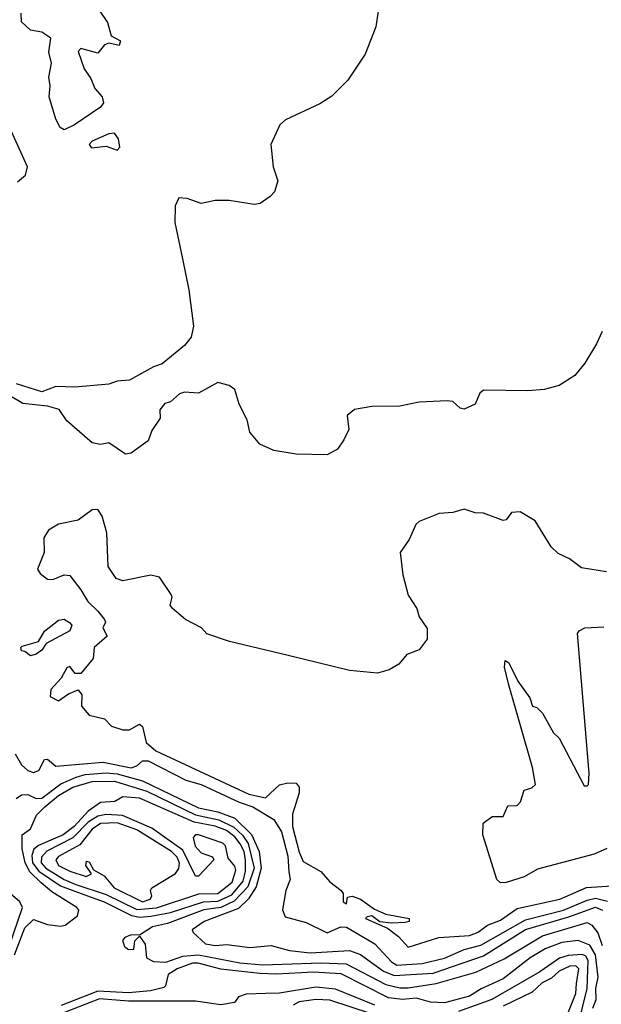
# Model space of a CAD drawing. Extents: x 1268547 to 1425625, y 515768 to 616754.
# Tile 143 of 256: x 1310926 to 1313006, y 584778 to 588301. Entities that reach past the tile are written whole.
import ezdxf

# ---------------------------------------------------------------- set-up
doc = ezdxf.new("R2010")
doc.units = 0

msp = doc.modelspace()

# ---------------------------------------------------------------- linework, layer by layer
at = {"layer": '0CON10XD'}
for points in [[(1312211.5, 588355), (1312199.7, 588275), (1312161.9, 588178.1), (1312099.2, 588085), (1312042.3, 588027.7), (1311999.4, 588000.6), (1311876.6, 587943.4), (1311856.5, 587925), (1311823.8, 587855), (1311832, 587775), (1311848.8, 587725), (1311837.1, 587685), (1311821.7, 587668.3), (1311786.1, 587643.9), (1311765, 587640), (1311675, 587653.8), (1311625, 587653.8), (1311575, 587643.8), (1311525, 587661.2), (1311495, 587663.3), (1311481.9, 587635), (1311480.4, 587575), (1311507.9, 587445), (1311530.5, 587335), (1311548.1, 587205), (1311538.9, 587165), (1311515, 587135.8), (1311435, 587069.3), (1311405, 587059.4), (1311319, 587011), (1311275, 587007.9), (1311245, 586997.3), (1311125, 586986.7), (1311055, 586988.4), (1311005, 586970.1), (1310915, 586998.6)], [(1311210, 588335), (1311240.7, 588290.7), (1311253, 588243), (1311286.7, 588225), (1311281.7, 588208.3), (1311245, 588217.5), (1311229.3, 588210.7), (1311205, 588181.2), (1311145, 588198), (1311135, 588187.5), (1311156.6, 588125), (1311180.2, 588090.2), (1311194.8, 588054.8), (1311220.9, 588025), (1311225.8, 588004.2), (1311215, 587988.1), (1311122.5, 587925), (1311085, 587907.6), (1311070.3, 587915), (1311055, 587945.7), (1311031.5, 588025), (1311035.3, 588065), (1311030.4, 588095), (1311040.2, 588145), (1311030, 588185), (1311038, 588235), (1311005.9, 588255.9), (1310965, 588263.8), (1310932.9, 588292.9), (1310931.1, 588325)], [(1310918.9, 587721.1), (1310946.9, 587745), (1310953.8, 587775), (1310885, 587927.9)], [(1311275, 587834.5), (1311284.3, 587845), (1311280, 587875), (1311265, 587894.7), (1311245, 587892.8), (1311185, 587866), (1311174.2, 587855), (1311182.9, 587842.9), (1311235, 587848.6), (1311275, 587834.5)], [(1313008.7, 587185), (1312988.3, 587141.7), (1312947.2, 587072.8), (1312911.6, 587028.4), (1312855, 586992.5), (1312801.9, 586978.1), (1312742.8, 586972.8), (1312585, 586975.4), (1312571.5, 586965), (1312554.3, 586925.7), (1312515, 586907.2), (1312500.9, 586910.9), (1312475, 586935.6), (1312455, 586937.1), (1312355, 586932.5), (1312285, 586918.8), (1312185, 586916.7), (1312123, 586907), (1312097.5, 586885), (1312103.3, 586835), (1312085, 586797.5), (1312062.5, 586765), (1312025, 586743.8), (1311915, 586746.2), (1311835, 586760), (1311785, 586782.5), (1311749.4, 586825), (1311738.9, 586868.9), (1311711.2, 586925), (1311695, 586977.5), (1311675, 586992.5), (1311635, 587002.5), (1311565, 586964.3), (1311515, 586968.1), (1311497.2, 586962.8), (1311465.8, 586934.2), (1311445, 586927.5), (1311426.7, 586905), (1311428, 586875), (1311398.1, 586831.9), (1311385.6, 586794.4), (1311339.5, 586760.5), (1311325, 586750), (1311305, 586746.8), (1311245, 586787.5), (1311215, 586781.2), (1311185, 586787.5), (1311095, 586865.5), (1311066.9, 586906.9), (1311025, 586918.8), (1310937.4, 586927.4), (1310887.6, 586957.6)], [(1313024.2, 586325.8), (1312935, 586340), (1312892.1, 586372.1), (1312851.5, 586391.5), (1312826.2, 586415), (1312768.7, 586508.7), (1312715, 586540), (1312685, 586538), (1312665, 586511.2), (1312655, 586508.8), (1312585, 586535.8), (1312555, 586537.1), (1312515, 586549.4), (1312475, 586537.8), (1312425.5, 586534.5), (1312355, 586505.6), (1312342, 586495), (1312318.3, 586441.7), (1312286.2, 586395), (1312295.8, 586315), (1312315, 586242.5), (1312346.7, 586195), (1312354.1, 586164.1), (1312383, 586123), (1312382.5, 586085), (1312353.9, 586046.1), (1312310, 586030), (1312281.4, 585995), (1312246.7, 585975), (1312205, 585963), (1312105, 585972.9), (1311886.5, 586026.5), (1311676.6, 586076.6), (1311595, 586104.3), (1311575.8, 586125.8), (1311519.3, 586155), (1311472, 586195), (1311464.1, 586205.9), (1311471.2, 586235), (1311468, 586245), (1311426.3, 586306.3), (1311395, 586313.3), (1311295, 586293), (1311271.6, 586301.6), (1311242.9, 586345), (1311237.5, 586465), (1311221.3, 586525), (1311205, 586548.5), (1311185, 586547.4), (1311135, 586510.4), (1311065, 586496.1), (1311028.9, 586475), (1311012.2, 586447.8), (1311013.2, 586395), (1310990, 586335), (1310999.1, 586319.1), (1311025, 586299.2), (1311045, 586298.6), (1311085, 586314.6), (1311105, 586312), (1311145, 586261.5), (1311169.3, 586219.3), (1311205.1, 586185.1), (1311229.5, 586155), (1311232.5, 586145), (1311223.3, 586125), (1311238.8, 586095), (1311192.5, 586055), (1311188.6, 586015), (1311145, 585962), (1311125, 585962), (1311105, 585987.5), (1311095, 585982.5), (1311074.3, 585945.7), (1311037.5, 585905), (1311035, 585880), (1311065, 585863.8), (1311100.6, 585889.4), (1311135, 585903.8), (1311148, 585885), (1311147.1, 585845), (1311175, 585812.9), (1311229.4, 585799.4), (1311255, 585773.6), (1311295, 585760), (1311319.2, 585760.8), (1311355, 585781.2), (1311365, 585772.5), (1311378.6, 585715), (1311413.3, 585685), (1311745, 585529.8), (1311805, 585516.8), (1311855, 585564), (1311885, 585571.2), (1311915, 585570), (1311925.6, 585555.6), (1311925.5, 585535.5), (1311901.2, 585458.8), (1311901.8, 585415), (1311925, 585322.5), (1311939.5, 585289.5), (1312003.3, 585253.3), (1312035, 585216.8), (1312075.6, 585185), (1312082.5, 585175), (1312082.5, 585145), (1312095, 585137.5), (1312098.8, 585161.2), (1312115, 585165.3), (1312145, 585154.3), (1312195, 585118.4), (1312235, 585100.8), (1312319.2, 585085), (1312318.8, 585075), (1312305, 585070.8), (1312255, 585068.8), (1312214, 585074), (1312185, 585094.4), (1312168.1, 585091.9), (1312163.1, 585085), (1312241.3, 585051.3), (1312280.6, 585020.6), (1312315, 584982.9), (1312425, 585017.7), (1312535, 585024.2), (1312565, 585036.9), (1312598.8, 585061.2), (1312645, 585079), (1312705, 585120.8), (1312857.7, 585155), (1312953.2, 585196.8), (1313045, 585202.5)], [(1310965, 586025.7), (1310945, 586041.2), (1310932.6, 586042.6), (1310930, 586055), (1310935, 586060), (1310993.8, 586076.2), (1311015, 586113.1), (1311065, 586153.1), (1311085, 586155.8), (1311104.4, 586144.4), (1311112, 586135), (1311105.5, 586114.5), (1311020.4, 586069.6), (1311005.2, 586044.8), (1310985, 586031.3), (1310965, 586025.7)], [(1312645, 585212.6), (1312632.3, 585225), (1312582.5, 585385), (1312583, 585427), (1312615, 585450), (1312655, 585450), (1312671.7, 585488.3), (1312705, 585490), (1312717, 585503), (1312730, 585545), (1312757, 585553), (1312770, 585565), (1312760, 585625), (1312673.3, 585925), (1312660, 585985), (1312661.7, 586008.3), (1312675, 586000), (1312707.5, 585935), (1312750, 585875), (1312760, 585845), (1312775, 585840), (1312795, 585820), (1312835, 585750), (1312855, 585730), (1312945, 585560), (1312955, 585560), (1312960, 585565), (1312962.5, 585605), (1312920, 586105), (1312926.7, 586115), (1312946.7, 586125), (1313015, 586129.3)], [(1310909.5, 585675), (1310932.4, 585635), (1310955, 585614.8), (1310975, 585607.3), (1310995, 585615.3), (1311015.3, 585654.7), (1311025, 585655.3), (1311055, 585629.8), (1311225, 585644.4), (1311325, 585624.5), (1311345, 585631), (1311365, 585649.4), (1311385, 585649.9), (1311520.6, 585580.6), (1311575, 585564.8), (1311711.2, 585501.2), (1311759.2, 585485), (1311835, 585439.8), (1311861.9, 585395), (1311885, 585308.8), (1311888, 585252), (1311893, 585225), (1311878.1, 585185), (1311866.4, 585116.4), (1311875, 585091.5), (1311950.7, 585070.7), (1312025, 585034.5), (1312074.1, 585055.9), (1312095, 585054.3), (1312196.4, 584995), (1312255, 584930.8), (1312275, 584918.8), (1312365, 584924.3), (1312445, 584943.6), (1312515, 584974.9), (1312575, 584990), (1312735, 585080.1), (1312870, 585115), (1312955, 585150.9), (1312985, 585157.5), (1313027.4, 585147.4)], [(1310913.3, 585515), (1310932.6, 585527.4), (1310955, 585528.7), (1310985, 585514.7), (1311005, 585515.6), (1311073, 585567), (1311128.4, 585591.6), (1311159.7, 585600.3), (1311235, 585606.3), (1311275, 585603.2), (1311365, 585577.7), (1311565, 585481.1), (1311635, 585467.2), (1311695, 585443.9), (1311755.5, 585385.5), (1311782.2, 585325), (1311789.5, 585265), (1311771.6, 585198.4), (1311743.9, 585156.1), (1311708.4, 585121.6), (1311585.4, 585075), (1311543.1, 585045), (1311546.2, 585035), (1311590, 584995), (1311625, 584988.5), (1311667.3, 584992.7), (1311748.7, 584981.3), (1311825, 584989.2), (1311890.8, 584970.8), (1311965, 584963), (1312105, 584970.8), (1312145, 584956.2), (1312226.8, 584896.8), (1312265, 584881.6), (1312405, 584890.2), (1312585, 584951.2), (1312735, 585046.4), (1312889.2, 585090.8), (1312985, 585125.4), (1313010.5, 585115)], [(1310908, 584955), (1310945, 585051.5), (1310975, 585082), (1311025, 585064.3), (1311071.7, 585058.3), (1311088.3, 585061.7), (1311133.3, 585095), (1311138, 585115), (1311130.8, 585125), (1311041.1, 585181.1), (1311002.5, 585212.5), (1310962.6, 585252.6), (1310946.2, 585285), (1310935.2, 585334.8), (1310934.8, 585385.2), (1310965, 585406.7), (1310986.2, 585455), (1311016, 585485), (1311065, 585525.9), (1311115.8, 585555), (1311185, 585576.1), (1311265, 585577), (1311380.9, 585540.9), (1311555, 585456.3), (1311637.9, 585437.9), (1311692.1, 585412.1), (1311723.2, 585383.2), (1311743.5, 585353.5), (1311765.1, 585265), (1311741.3, 585198.7), (1311693, 585147), (1311645.2, 585124.8), (1311585, 585116), (1311455, 585067.4), (1311400.8, 585055), (1311355, 585025.8), (1311325, 585026.9), (1311302.3, 585017.7), (1311293.8, 585006.2), (1311300.8, 584985), (1311315, 584974.6), (1311334, 584976), (1311338, 585005), (1311355, 585022.5), (1311375, 584993.8), (1311379.5, 584945), (1311405, 584931.7), (1311448.9, 584928.9), (1311510, 584950), (1311565, 584955.7), (1311713.1, 584926.9), (1311795, 584919.5), (1312003.3, 584926.7), (1312093.1, 584923.1), (1312235, 584849.1), (1312285, 584837.1), (1312315, 584837.5), (1312415, 584852.8), (1312557, 584893), (1312658.6, 584941.4), (1312795, 585023.4), (1312955, 585070.5), (1312971.9, 585061.9), (1312993.5, 585033.5), (1313009.3, 584989.3)], [(1311355, 585090.5), (1311395, 585093.9), (1311465, 585106.6), (1311583.3, 585145), (1311635, 585146.8), (1311685, 585170.3), (1311725, 585219), (1311733.7, 585255), (1311734.1, 585294.1), (1311728.5, 585325), (1311715, 585352.4), (1311695, 585377.2), (1311665, 585399.6), (1311625, 585415.6), (1311550.4, 585430.4), (1311355, 585515.7), (1311295, 585521.1), (1311266, 585504), (1311215, 585500.8), (1311170.8, 585469.2), (1311120.8, 585415), (1311081.5, 585385), (1310993.1, 585346.9), (1310976.6, 585333.4), (1310969.6, 585310.4), (1310971.4, 585285), (1310994.4, 585255), (1311071.7, 585201.8), (1311155, 585170.8), (1311228.4, 585145), (1311325.7, 585095.7), (1311355, 585090.5)], [(1311345, 585117.1), (1311415, 585123.7), (1311566.1, 585173.9), (1311635, 585174.4), (1311685.4, 585215), (1311698.5, 585258.5), (1311695, 585272.5), (1311671.2, 585301.2), (1311662.2, 585345), (1311652, 585355), (1311565.6, 585385), (1311554.8, 585385.2), (1311546.4, 585375), (1311554.1, 585344.1), (1311575, 585320.7), (1311615, 585306), (1311620, 585295), (1311565, 585236.7), (1311555, 585237.1), (1311509.5, 585329.5), (1311399.1, 585409.1), (1311293.5, 585453.5), (1311235, 585458), (1311205, 585450.9), (1311170.5, 585429.5), (1311116.2, 585373.8), (1311023.6, 585326.4), (1311003.9, 585305), (1311002.7, 585285), (1311019.6, 585265), (1311085, 585224.3), (1311126.5, 585206.5), (1311235, 585171.1), (1311345, 585117.1)], [(1311365, 585144.7), (1311392.5, 585155), (1311398.9, 585165), (1311393.6, 585185), (1311398.8, 585195), (1311483.8, 585246.2), (1311495.5, 585264.5), (1311497, 585283), (1311489.5, 585305), (1311468.8, 585325), (1311345, 585402.8), (1311275, 585427.4), (1311215, 585425.5), (1311185.7, 585405), (1311141.4, 585348.6), (1311065, 585306.9), (1311055.8, 585295), (1311065.3, 585275), (1311105, 585254.5), (1311164.1, 585235.9), (1311182.5, 585245), (1311162.5, 585275), (1311165, 585290), (1311175, 585287.5), (1311190, 585260), (1311228.3, 585238.3), (1311263.7, 585195), (1311365, 585144.7)], [(1313025, 585335.8), (1312980.6, 585315), (1312777.7, 585262.3), (1312730, 585235), (1312665, 585214.5), (1312645, 585212.6)], [(1310888.6, 584985), (1310935.7, 585125), (1310926.4, 585145), (1310891.7, 585175)], [(1312975.4, 584765), (1312987.4, 584795), (1312985.8, 584835), (1312994.1, 584875.9), (1312984.8, 584955), (1312965, 584990.1), (1312923.2, 585006.8), (1312865, 584999.9), (1312805, 584976.7), (1312751.4, 584945), (1312655, 584869.2), (1312576.5, 584833.5), (1312535, 584807.7), (1312445, 584783.3), (1312395, 584785.8), (1312345, 584800), (1312294.5, 584795.5), (1312245, 584802), (1312075, 584887.6), (1311975, 584893.4), (1311845, 584885.6), (1311785, 584889.1), (1311645, 584904.1), (1311563.9, 584926.1), (1311543.8, 584925), (1311489.5, 584905), (1311456.7, 584885), (1311447.8, 584845), (1311441.5, 584838.5), (1311394, 584826), (1311315, 584819.8), (1311205, 584825.8), (1311075, 584774.1)], [(1312908.5, 584645), (1312955.6, 584835), (1312958.5, 584935), (1312950, 584950), (1312936.8, 584956.8), (1312886.8, 584953.2), (1312856.7, 584943.3), (1312786.3, 584895), (1312614, 584795), (1312495, 584753.2)], [(1312873.9, 584716.1), (1312915, 584817.1), (1312916.9, 584853.1), (1312925.5, 584905.5), (1312915, 584915.8), (1312893.3, 584915), (1312855, 584897.4), (1312827.7, 584872.3), (1312794.3, 584855), (1312758.3, 584821.7), (1312655, 584771.5)], [(1312195.8, 584775.8), (1312055, 584832.9), (1311985, 584839.9), (1311855, 584818.8), (1311806.6, 584816.6), (1311735.5, 584814.5), (1311708.6, 584805), (1311694.2, 584785), (1311645, 584776.1), (1311555, 584789.6), (1311315, 584789.4), (1311212, 584798), (1311065, 584740.1)], [(1312184.4, 584744.4), (1312035, 584792.7), (1311985, 584795.2), (1311925, 584787.7), (1311904.4, 584775)]]:
    msp.add_lwpolyline(points, dxfattribs=at)

doc.saveas('drawing.dxf')
